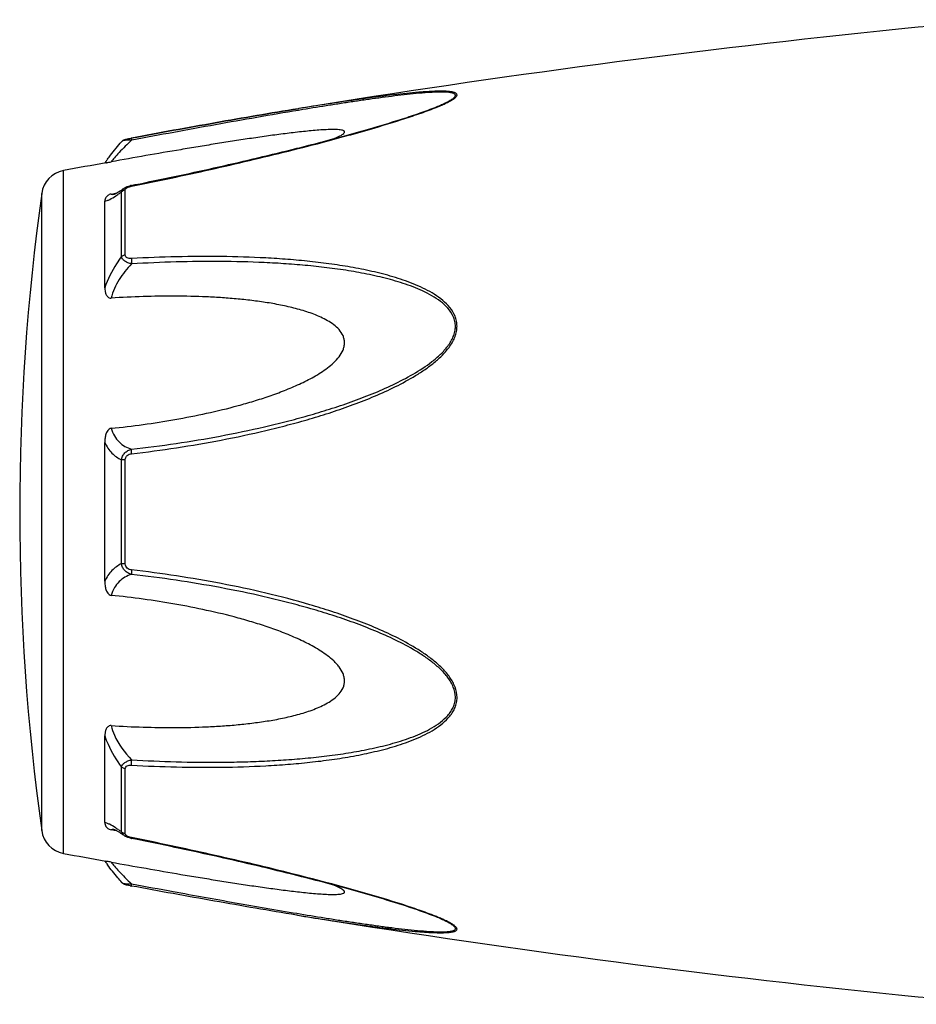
# Model space of a CAD drawing. Header units: millimetres. Extents: x 1279 to 58476, y -6899 to 74987.
# Tile 170 of 250: x 43357 to 43400, y -3103 to -3055. Entities that reach past the tile are written whole.
import ezdxf

# ---------------------------------------------------------------- set-up
doc = ezdxf.new("R2010")
doc.units = ezdxf.units.MM

msp = doc.modelspace()

# ---------------------------------------------------------------- linework, layer by layer
at = {"color": 0, "linetype": 'Continuous'}
for p, q in [((43370.534, -3059.594), (43370.505, -3059.599)), ((43370.505, -3059.599), (43370.534, -3059.594)), ((43370.729, -3059.646), (43370.518, -3059.681)), ((43370.553, -3059.591), (43370.534, -3059.594)), ((43377.263, -3059.482), (43377.266, -3059.481)), ((43361.972, -3061.189), (43361.971, -3061.189)), ((43362.431, -3061.02), (43362.447, -3061.017)), ((43362.468, -3061.119), (43362.45, -3061.122)), ((43359.15, -3095.603), (43359.15, -3062.594)), ((43358.1, -3094.504), (43358.1, -3063.693)), ((43361.458, -3063.725), (43361.607, -3063.696)), ((43361.607, -3063.696), (43361.737, -3063.672)), ((43361.618, -3063.732), (43361.618, -3063.732)), ((43361.965, -3066.748), (43361.965, -3063.625)), ((43362.084, -3063.448), (43362.092, -3063.443)), ((43362.091, -3063.443), (43362.092, -3063.443)), ((43362.143, -3066.676), (43362.143, -3063.535)), ((43362.443, -3063.308), (43362.619, -3063.273)), ((43361.15, -3068.258), (43361.15, -3064.074)), ((43361.15, -3082.447), (43361.15, -3075.734)), ((43361.965, -3081.595), (43361.965, -3076.584)), ((43362.143, -3081.61), (43362.143, -3076.569)), ((43361.15, -3094.115), (43361.15, -3089.926)), ((43361.965, -3094.564), (43361.965, -3091.436)), ((43362.143, -3094.653), (43362.143, -3091.508)), ((43361.612, -3094.495), (43361.458, -3094.465)), ((43361.739, -3094.519), (43361.612, -3094.495)), ((43361.62, -3094.458), (43361.619, -3094.458)), ((43362.092, -3094.745), (43362.084, -3094.74)), ((43362.093, -3094.746), (43362.092, -3094.745)), ((43362.635, -3094.918), (43362.443, -3094.88)), ((43370.477, -3098.594), (43370.429, -3098.586)), ((43377.242, -3098.701), (43377.24, -3098.7))]:
    msp.add_line(p, q, dxfattribs=at)
for centre, radius, start, end in [((43408.738, -3145.283), 90, 91, 95.86353), ((43450.624, -3553.138), 500, 95.86353, 99.2151), ((43373.805, -3051.101), 9.088, 292.5987, 293.6391), ((43372.83, -3048.748), 11.634, 291.7214, 292.5819), ((43450.624, -3553.138), 499, 100.32224, 100.56288), ((43368.357, -3067.284), 8.803, 144.3884, 144.9605), ((43369.412, -3068.039), 10.1, 143.5801, 144.3916), ((43359.388, -3063.872), 1.3, 100.5629, 172.094), ((43469.036, -3079.099), 112, 172.09404, 187.90596), ((43361.511, -3063.178), 0.564, 280.0673, 280.9293), ((43362.72, -3064.704), 1.423, 101.209, 104.7713), ((43358.364, -3058.66), 6.132, 302.8759, 303.8307), ((43359.388, -3094.325), 1.3, 187.906, 259.4371), ((43358.111, -3099.933), 6.609, 55.991, 57.3511), ((43356.318, -3102.578), 9.805, 54.8309, 55.9509), ((43362.228, -3094.653), 0.085, 180.0437, 189.0843), ((43362.741, -3093.383), 1.527, 257.9795, 258.733), ((43450.624, -2605.059), 499, 259.43712, 259.67709), ((43368.043, -3091.143), 8.414, 214.9878, 215.2793), ((43369.324, -3090.231), 9.986, 215.3091, 216.3792), ((43363.922, -3089.188), 8.129, 259.0591, 259.5501), ((43450.624, -2605.059), 500, 260.77609, 264.13647), ((43372.769, -3109.585), 11.789, 67.6569, 68.2206), ((43373.729, -3107.264), 9.277, 66.4168, 67.6933), ((43408.738, -3012.914), 90, 264.13647, 269)]:
    msp.add_arc(centre, radius, start, end, dxfattribs=at)
for points, knots in [([(43377.449, -3059.426), (43377.527, -3059.392), (43377.674, -3059.325), (43377.875, -3059.221), (43378.018, -3059.134), (43378.107, -3059.064), (43378.162, -3059.009), (43378.2, -3058.946), (43378.18, -3058.888), (43378.146, -3058.856), (43378.098, -3058.83), (43378.035, -3058.808), (43377.958, -3058.791), (43377.836, -3058.772), (43377.66, -3058.758), (43377.428, -3058.753), (43377.176, -3058.757), (43376.907, -3058.769), (43376.626, -3058.786), (43376.236, -3058.816), (43375.733, -3058.863), (43375.116, -3058.931), (43374.485, -3059.008), (43373.844, -3059.093), (43373.196, -3059.184), (43372.541, -3059.28), (43371.659, -3059.414), (43370.996, -3059.519), (43370.553, -3059.591)], [0, 0, 0, 0, 0.02948, 0.055907, 0.078214, 0.087353, 0.094931, 0.105555, 0.109954, 0.115017, 0.121315, 0.129009, 0.138057, 0.148338, 0.172058, 0.199047, 0.228459, 0.259634, 0.292171, 0.325754, 0.395293, 0.467136, 0.540634, 0.615369, 0.691049, 0.767475, 0.844512, 1, 1, 1, 1]), ([(43377.266, -3059.481), (43377.347, -3059.447), (43377.501, -3059.38), (43377.715, -3059.277), (43377.874, -3059.19), (43377.978, -3059.12), (43378.039, -3059.072), (43378.083, -3059.027), (43378.11, -3058.984), (43378.116, -3058.94), (43378.094, -3058.902), (43378.055, -3058.874), (43378.001, -3058.851), (43377.932, -3058.833), (43377.818, -3058.813), (43377.65, -3058.8), (43377.428, -3058.796), (43377.182, -3058.801), (43376.826, -3058.818), (43376.357, -3058.855), (43375.775, -3058.913), (43375.173, -3058.983), (43374.558, -3059.063), (43373.934, -3059.149), (43373.302, -3059.24), (43372.664, -3059.336), (43371.806, -3059.47), (43371.16, -3059.575), (43370.729, -3059.646)], [0, 0, 0, 0, 0.03089, 0.059177, 0.083881, 0.094457, 0.103528, 0.11093, 0.116684, 0.121223, 0.125685, 0.131127, 0.137993, 0.146338, 0.156051, 0.17896, 0.205464, 0.234539, 0.265468, 0.331155, 0.400252, 0.471609, 0.544574, 0.618731, 0.693793, 0.769568, 0.845928, 1, 1, 1, 1]), ([(43362.447, -3061.017), (43363.796, -3060.768), (43366.479, -3060.279), (43369.167, -3059.817), (43370.505, -3059.599)], [0, 0, 0, 0, 0.502936, 1, 1, 1, 1]), ([(43362.449, -3063.346), (43363.722, -3063.091), (43365.627, -3062.69), (43368.153, -3062.108), (43370.034, -3061.652), (43371.589, -3061.255), (43372.819, -3060.921), (43374.023, -3060.584), (43375.202, -3060.233), (43376.334, -3059.857), (43376.876, -3059.66), (43377.136, -3059.557)], [0, 0, 0, 0, 0.256646, 0.384673, 0.512244, 0.638988, 0.701822, 0.764153, 0.886175, 0.944757, 1, 1, 1, 1]), ([(43370.505, -3059.599), (43369.167, -3059.816), (43366.48, -3060.279), (43363.798, -3060.768), (43362.449, -3061.018)], [0, 0, 0, 0, 0.496975, 1, 1, 1, 1]), ([(43370.518, -3059.681), (43369.181, -3059.903), (43366.496, -3060.375), (43363.815, -3060.868), (43362.468, -3061.119)], [0, 0, 0, 0, 0.497132, 1, 1, 1, 1]), ([(43362.619, -3063.273), (43363.893, -3063.018), (43365.798, -3062.616), (43368.325, -3062.034), (43369.895, -3061.654), (43371.143, -3061.339), (43372.071, -3061.096), (43372.99, -3060.847), (43373.899, -3060.592), (43374.792, -3060.33), (43375.66, -3060.06), (43376.485, -3059.783), (43377.015, -3059.585), (43377.266, -3059.481)], [0, 0, 0, 0, 0.25737, 0.385747, 0.513657, 0.577329, 0.64069, 0.703648, 0.766063, 0.827658, 0.887975, 0.946116, 1, 1, 1, 1]), ([(43372.249, -3061.047), (43372.298, -3061.027), (43372.391, -3060.986), (43372.52, -3060.923), (43372.626, -3060.862), (43372.697, -3060.811), (43372.734, -3060.77), (43372.748, -3060.742), (43372.751, -3060.716), (43372.74, -3060.692), (43372.717, -3060.672), (43372.671, -3060.649), (43372.591, -3060.629), (43372.478, -3060.615), (43372.29, -3060.604), (43372.026, -3060.606), (43371.686, -3060.623), (43371.324, -3060.65), (43370.948, -3060.685), (43370.562, -3060.726), (43370.17, -3060.772), (43369.772, -3060.821), (43369.371, -3060.874), (43368.829, -3060.949), (43368.146, -3061.048), (43367.323, -3061.173), (43366.493, -3061.305), (43365.66, -3061.441), (43364.542, -3061.628), (43363.141, -3061.87), (43362.019, -3062.07), (43361.458, -3062.172)], [0, 0, 0, 0, 0.013224, 0.025246, 0.035584, 0.043707, 0.046793, 0.049242, 0.051265, 0.053246, 0.055591, 0.058505, 0.066098, 0.075763, 0.087038, 0.112872, 0.141444, 0.171707, 0.203125, 0.235343, 0.268137, 0.301392, 0.33501, 0.368911, 0.437385, 0.506544, 0.576211, 0.646269, 0.71663, 0.85801, 1, 1, 1, 1]), ([(43361.285, -3062.042), (43361.333, -3061.977), (43361.553, -3061.686), (43361.785, -3061.404), (43361.971, -3061.189)], [0, 0, 0, 0, 0.221481, 1, 1, 1, 1]), ([(43362.45, -3061.122), (43362.24, -3061.314), (43361.957, -3061.593), (43361.634, -3061.951), (43361.508, -3062.105), (43361.458, -3062.172)], [0, 0, 0, 0, 0.588807, 0.825815, 1, 1, 1, 1]), ([(43361.971, -3061.189), (43362, -3061.156), (43362.067, -3061.107), (43362.182, -3061.072), (43362.301, -3061.045), (43362.386, -3061.029), (43362.431, -3061.02)], [0, 0, 0, 0, 0.265729, 0.479644, 0.722816, 1, 1, 1, 1]), ([(43362.45, -3061.122), (43362.394, -3061.12), (43362.29, -3061.119), (43362.149, -3061.129), (43362.052, -3061.147), (43361.996, -3061.169), (43361.978, -3061.182), (43361.971, -3061.189)], [0, 0, 0, 0, 0.33971, 0.636245, 0.862204, 0.94183, 1, 1, 1, 1]), ([(43362.447, -3061.017), (43362.445, -3061.018), (43362.443, -3061.031), (43362.443, -3061.049), (43362.445, -3061.083), (43362.448, -3061.108), (43362.45, -3061.122)], [0, 0, 0, 0, 0.078563, 0.274425, 0.586251, 1, 1, 1, 1]), ([(43361.211, -3062.214), (43361.223, -3062.212), (43361.305, -3062.198), (43361.388, -3062.184), (43361.458, -3062.172)], [0, 0, 0, 0, 0.14802, 1, 1, 1, 1]), ([(43361.458, -3063.725), (43361.425, -3063.731), (43361.367, -3063.749), (43361.279, -3063.801), (43361.206, -3063.878), (43361.159, -3063.977), (43361.15, -3064.043), (43361.15, -3064.075)], [0, 0, 0, 0, 0.19482, 0.35748, 0.608365, 0.813655, 1, 1, 1, 1]), ([(43361.458, -3063.725), (43361.467, -3063.73), (43361.517, -3063.745), (43361.57, -3063.741), (43361.61, -3063.734)], [0, 0, 0, 0, 0.213215, 1, 1, 1, 1]), ([(43361.614, -3063.733), (43361.611, -3063.733), (43361.609, -3063.734), (43361.604, -3063.735), (43361.612, -3063.733), (43361.617, -3063.73), (43361.636, -3063.723), (43361.657, -3063.713), (43361.685, -3063.699), (43361.716, -3063.683), (43361.739, -3063.67), (43361.75, -3063.663)], [0, 0, 0, 0, 0.050729, 0.053439, 0.064665, 0.125059, 0.230112, 0.374221, 0.553235, 0.763061, 1, 1, 1, 1]), ([(43361.75, -3063.663), (43361.775, -3063.649), (43361.888, -3063.582), (43361.998, -3063.508), (43362.084, -3063.448)], [0, 0, 0, 0, 0.212027, 1, 1, 1, 1]), ([(43361.778, -3063.754), (43361.793, -3063.744), (43361.856, -3063.701), (43361.918, -3063.658), (43361.965, -3063.625)], [0, 0, 0, 0, 0.242177, 1, 1, 1, 1]), ([(43361.965, -3063.625), (43361.971, -3063.59), (43362.002, -3063.518), (43362.059, -3063.466), (43362.092, -3063.443)], [0, 0, 0, 0, 0.468978, 1, 1, 1, 1]), ([(43362.143, -3063.535), (43362.126, -3063.537), (43362.061, -3063.553), (43362, -3063.589), (43361.965, -3063.625)], [0, 0, 0, 0, 0.258764, 1, 1, 1, 1]), ([(43362.092, -3063.443), (43362.103, -3063.435), (43362.147, -3063.407), (43362.195, -3063.384), (43362.232, -3063.369)], [0, 0, 0, 0, 0.247211, 1, 1, 1, 1]), ([(43362.143, -3063.535), (43362.143, -3063.529), (43362.146, -3063.504), (43362.159, -3063.482), (43362.172, -3063.467)], [0, 0, 0, 0, 0.225175, 1, 1, 1, 1]), ([(43362.172, -3063.467), (43362.176, -3063.462), (43362.196, -3063.442), (43362.22, -3063.426), (43362.24, -3063.415)], [0, 0, 0, 0, 0.225244, 1, 1, 1, 1]), ([(43362.24, -3063.415), (43362.245, -3063.412), (43362.268, -3063.401), (43362.291, -3063.391), (43362.309, -3063.384)], [0, 0, 0, 0, 0.241505, 1, 1, 1, 1]), ([(43362.309, -3063.384), (43362.32, -3063.38), (43362.366, -3063.364), (43362.413, -3063.353), (43362.449, -3063.346)], [0, 0, 0, 0, 0.246414, 1, 1, 1, 1]), ([(43362.449, -3063.346), (43362.448, -3063.34), (43362.447, -3063.331), (43362.444, -3063.319), (43362.444, -3063.313), (43362.443, -3063.309), (43362.443, -3063.308)], [0, 0, 0, 0, 0.428218, 0.741394, 0.932956, 1, 1, 1, 1]), ([(43361.15, -3064.074), (43361.187, -3064.068), (43361.269, -3064.043), (43361.454, -3063.959), (43361.594, -3063.873), (43361.692, -3063.81)], [0, 0, 0, 0, 0.189472, 0.420855, 1, 1, 1, 1]), ([(43361.965, -3066.748), (43361.879, -3066.861), (43361.55, -3067.33), (43361.291, -3067.85), (43361.15, -3068.258)], [0, 0, 0, 0, 0.246978, 1, 1, 1, 1]), ([(43362.143, -3066.676), (43362.126, -3066.678), (43362.063, -3066.69), (43362.002, -3066.718), (43361.965, -3066.748)], [0, 0, 0, 0, 0.266982, 1, 1, 1, 1]), ([(43362.45, -3067.103), (43362.39, -3067.089), (43362.276, -3067.056), (43362.125, -3066.978), (43362.012, -3066.877), (43361.972, -3066.79), (43361.965, -3066.748)], [0, 0, 0, 0, 0.291894, 0.562609, 0.798475, 1, 1, 1, 1]), ([(43362.449, -3066.845), (43362.412, -3066.847), (43362.339, -3066.847), (43362.238, -3066.823), (43362.16, -3066.764), (43362.143, -3066.704), (43362.143, -3066.676)], [0, 0, 0, 0, 0.287056, 0.554503, 0.787456, 1, 1, 1, 1]), ([(43362.449, -3066.845), (43362.445, -3066.885), (43362.442, -3066.971), (43362.446, -3067.057), (43362.45, -3067.103)], [0, 0, 0, 0, 0.467767, 1, 1, 1, 1]), ([(43362.45, -3076.282), (43363.176, -3076.198), (43364.626, -3076.005), (43366.792, -3075.636), (43368.585, -3075.25), (43370.011, -3074.895), (43371.076, -3074.604), (43372.132, -3074.276), (43373.177, -3073.912), (43374.209, -3073.507), (43375.219, -3073.049), (43376.032, -3072.608), (43376.653, -3072.207), (43377.095, -3071.877), (43377.504, -3071.51), (43377.854, -3071.096), (43378.076, -3070.706), (43378.174, -3070.371), (43378.198, -3070.118), (43378.172, -3069.869), (43378.077, -3069.554), (43377.859, -3069.201), (43377.503, -3068.854), (43377.094, -3068.565), (43376.651, -3068.32), (43376.028, -3068.037), (43375.213, -3067.752), (43374.204, -3067.485), (43373.173, -3067.275), (43372.128, -3067.11), (43371.072, -3066.981), (43370.008, -3066.883), (43368.58, -3066.788), (43366.783, -3066.735), (43364.618, -3066.748), (43363.173, -3066.805), (43362.449, -3066.845)], [0, 0, 0, 0, 0.063635, 0.127396, 0.191296, 0.223303, 0.255348, 0.287434, 0.319562, 0.351727, 0.383919, 0.416107, 0.432182, 0.448215, 0.464156, 0.479907, 0.495291, 0.502793, 0.510127, 0.517331, 0.52445, 0.538608, 0.552922, 0.567437, 0.582127, 0.596956, 0.626929, 0.657232, 0.687777, 0.718508, 0.74939, 0.780398, 0.811517, 0.874045, 0.936883, 1, 1, 1, 1]), ([(43362.451, -3076.065), (43363.168, -3075.983), (43364.603, -3075.797), (43366.745, -3075.44), (43368.519, -3075.067), (43369.93, -3074.725), (43370.984, -3074.445), (43372.031, -3074.132), (43373.067, -3073.782), (43374.092, -3073.395), (43375.097, -3072.956), (43376.071, -3072.452), (43376.839, -3071.955), (43377.394, -3071.486), (43377.698, -3071.152), (43377.898, -3070.857), (43378.016, -3070.623), (43378.095, -3070.378), (43378.122, -3070.127), (43378.093, -3069.88), (43377.99, -3069.572), (43377.759, -3069.232), (43377.393, -3068.905), (43376.976, -3068.635), (43376.529, -3068.407), (43376.063, -3068.212), (43375.582, -3068.042), (43374.926, -3067.843), (43374.086, -3067.64), (43373.063, -3067.449), (43372.026, -3067.299), (43370.98, -3067.184), (43369.927, -3067.097), (43368.513, -3067.017), (43366.736, -3066.977), (43364.595, -3066.999), (43363.165, -3067.061), (43362.45, -3067.103)], [0, 0, 0, 0, 0.063589, 0.127295, 0.191136, 0.223111, 0.255121, 0.287171, 0.319267, 0.351401, 0.383569, 0.41575, 0.447866, 0.463844, 0.479652, 0.487454, 0.495134, 0.502662, 0.51, 0.517195, 0.524298, 0.538439, 0.552765, 0.567303, 0.582017, 0.596869, 0.611832, 0.626888, 0.657217, 0.687781, 0.718525, 0.749415, 0.780427, 0.811548, 0.874072, 0.936899, 1, 1, 1, 1]), ([(43362.45, -3067.103), (43362.22, -3067.331), (43361.81, -3067.843), (43361.539, -3068.444), (43361.458, -3068.757)], [0, 0, 0, 0, 0.500208, 1, 1, 1, 1]), ([(43361.15, -3068.259), (43361.15, -3068.31), (43361.158, -3068.413), (43361.194, -3068.539), (43361.242, -3068.632), (43361.292, -3068.697), (43361.364, -3068.75), (43361.426, -3068.759), (43361.458, -3068.757)], [0, 0, 0, 0, 0.238003, 0.476366, 0.597445, 0.721615, 0.853559, 1, 1, 1, 1]), ([(43361.458, -3075.053), (43361.974, -3075), (43363.006, -3074.877), (43364.547, -3074.636), (43366.082, -3074.338), (43367.351, -3074.03), (43368.356, -3073.741), (43369.104, -3073.501), (43369.843, -3073.231), (43370.568, -3072.924), (43371.155, -3072.629), (43371.605, -3072.359), (43371.928, -3072.135), (43372.228, -3071.886), (43372.492, -3071.604), (43372.66, -3071.332), (43372.736, -3071.096), (43372.756, -3070.915), (43372.737, -3070.738), (43372.661, -3070.516), (43372.493, -3070.272), (43372.228, -3070.037), (43371.926, -3069.843), (43371.604, -3069.678), (43371.153, -3069.489), (43370.564, -3069.301), (43369.84, -3069.126), (43369.101, -3068.989), (43368.354, -3068.881), (43367.6, -3068.799), (43366.84, -3068.738), (43365.822, -3068.681), (43364.542, -3068.654), (43363.001, -3068.676), (43361.972, -3068.725), (43361.458, -3068.757)], [0, 0, 0, 0, 0.063495, 0.12712, 0.190878, 0.25478, 0.286791, 0.31884, 0.350926, 0.383041, 0.415158, 0.431203, 0.447213, 0.463143, 0.478902, 0.4943, 0.5018, 0.509129, 0.516317, 0.523425, 0.537606, 0.551987, 0.566584, 0.581352, 0.596258, 0.626376, 0.656797, 0.687441, 0.718253, 0.749203, 0.780268, 0.811433, 0.874017, 0.936884, 1, 1, 1, 1]), ([(43361.458, -3075.053), (43361.424, -3075.056), (43361.359, -3075.083), (43361.29, -3075.159), (43361.241, -3075.247), (43361.193, -3075.372), (43361.158, -3075.535), (43361.15, -3075.668), (43361.15, -3075.734)], [0, 0, 0, 0, 0.125535, 0.252013, 0.377694, 0.502869, 0.751849, 1, 1, 1, 1]), ([(43361.458, -3075.053), (43361.495, -3075.182), (43361.595, -3075.423), (43361.83, -3075.722), (43362.121, -3075.936), (43362.339, -3076.029), (43362.451, -3076.065)], [0, 0, 0, 0, 0.272929, 0.523074, 0.761734, 1, 1, 1, 1]), ([(43361.15, -3075.734), (43361.237, -3075.923), (43361.461, -3076.265), (43361.794, -3076.501), (43361.965, -3076.584)], [0, 0, 0, 0, 0.522223, 1, 1, 1, 1]), ([(43361.965, -3076.584), (43361.972, -3076.521), (43362.005, -3076.396), (43362.115, -3076.238), (43362.27, -3076.124), (43362.39, -3076.08), (43362.451, -3076.065)], [0, 0, 0, 0, 0.250125, 0.500215, 0.750197, 1, 1, 1, 1]), ([(43362.45, -3076.282), (43362.446, -3076.24), (43362.443, -3076.167), (43362.445, -3076.094), (43362.451, -3076.065)], [0, 0, 0, 0, 0.583261, 1, 1, 1, 1]), ([(43362.143, -3076.569), (43362.126, -3076.57), (43362.067, -3076.572), (43362.007, -3076.577), (43361.965, -3076.584)], [0, 0, 0, 0, 0.284006, 1, 1, 1, 1]), ([(43362.143, -3076.569), (43362.143, -3076.531), (43362.158, -3076.452), (43362.231, -3076.357), (43362.336, -3076.302), (43362.412, -3076.286), (43362.45, -3076.282)], [0, 0, 0, 0, 0.249368, 0.500015, 0.750587, 1, 1, 1, 1]), ([(43361.965, -3081.595), (43361.794, -3081.679), (43361.461, -3081.916), (43361.237, -3082.257), (43361.15, -3082.447)], [0, 0, 0, 0, 0.477899, 1, 1, 1, 1]), ([(43362.45, -3082.114), (43362.389, -3082.099), (43362.269, -3082.055), (43362.115, -3081.941), (43362.005, -3081.783), (43361.972, -3081.658), (43361.965, -3081.595)], [0, 0, 0, 0, 0.249817, 0.499798, 0.74986, 1, 1, 1, 1]), ([(43362.143, -3081.61), (43362.126, -3081.609), (43362.067, -3081.607), (43362.007, -3081.602), (43361.965, -3081.595)], [0, 0, 0, 0, 0.284019, 1, 1, 1, 1]), ([(43362.449, -3081.897), (43362.411, -3081.893), (43362.335, -3081.877), (43362.231, -3081.822), (43362.158, -3081.727), (43362.143, -3081.648), (43362.143, -3081.61)], [0, 0, 0, 0, 0.249451, 0.500018, 0.750583, 1, 1, 1, 1]), ([(43362.45, -3082.114), (43362.338, -3082.15), (43362.12, -3082.243), (43361.829, -3082.459), (43361.595, -3082.757), (43361.495, -3082.999), (43361.458, -3083.128)], [0, 0, 0, 0, 0.238394, 0.476974, 0.727116, 1, 1, 1, 1]), ([(43362.449, -3081.897), (43362.445, -3081.939), (43362.442, -3082.012), (43362.444, -3082.085), (43362.45, -3082.114)], [0, 0, 0, 0, 0.582827, 1, 1, 1, 1]), ([(43362.45, -3091.338), (43363.174, -3091.379), (43364.619, -3091.437), (43366.784, -3091.453), (43368.58, -3091.392), (43370.009, -3091.299), (43371.073, -3091.204), (43372.129, -3091.074), (43373.174, -3090.906), (43374.204, -3090.696), (43375.213, -3090.43), (43376.029, -3090.144), (43376.651, -3089.861), (43377.094, -3089.615), (43377.503, -3089.326), (43377.799, -3089.035), (43377.989, -3088.767), (43378.103, -3088.549), (43378.175, -3088.312), (43378.207, -3087.977), (43378.116, -3087.547), (43377.857, -3087.082), (43377.504, -3086.669), (43377.095, -3086.302), (43376.653, -3085.972), (43376.032, -3085.571), (43375.219, -3085.13), (43374.209, -3084.671), (43373.177, -3084.266), (43372.131, -3083.904), (43370.724, -3083.47), (43368.945, -3083.002), (43366.791, -3082.548), (43364.625, -3082.176), (43363.175, -3081.981), (43362.449, -3081.897)], [0, 0, 0, 0, 0.063127, 0.125969, 0.188473, 0.219596, 0.250616, 0.281496, 0.312222, 0.342767, 0.373071, 0.403045, 0.417875, 0.432563, 0.447076, 0.461383, 0.468491, 0.475585, 0.482706, 0.489913, 0.504703, 0.520085, 0.535843, 0.551789, 0.567824, 0.583902, 0.616092, 0.648285, 0.680449, 0.712576, 0.744661, 0.808707, 0.872603, 0.936364, 1, 1, 1, 1]), ([(43362.451, -3091.08), (43363.166, -3091.122), (43364.596, -3091.184), (43366.382, -3091.206), (43367.806, -3091.182), (43368.869, -3091.141), (43369.928, -3091.081), (43370.981, -3090.997), (43372.028, -3090.882), (43373.064, -3090.729), (43374.087, -3090.539), (43375.091, -3090.295), (43375.906, -3090.033), (43376.53, -3089.771), (43376.977, -3089.543), (43377.393, -3089.273), (43377.699, -3088.998), (43377.898, -3088.742), (43378.018, -3088.53), (43378.096, -3088.298), (43378.131, -3087.967), (43378.031, -3087.541), (43377.758, -3087.089), (43377.394, -3086.691), (43376.978, -3086.34), (43376.531, -3086.024), (43375.909, -3085.642), (43375.096, -3085.221), (43374.091, -3084.782), (43373.067, -3084.395), (43372.03, -3084.047), (43370.983, -3083.734), (43369.93, -3083.45), (43368.518, -3083.108), (43366.743, -3082.744), (43364.602, -3082.384), (43363.168, -3082.196), (43362.45, -3082.114)], [0, 0, 0, 0, 0.063114, 0.125949, 0.157245, 0.188456, 0.219582, 0.250607, 0.281495, 0.312234, 0.342798, 0.373129, 0.40314, 0.417992, 0.432705, 0.447241, 0.461558, 0.468661, 0.475744, 0.482848, 0.490045, 0.504858, 0.520307, 0.536124, 0.552106, 0.56816, 0.584244, 0.616427, 0.648598, 0.680734, 0.712828, 0.744881, 0.776894, 0.808867, 0.872702, 0.936412, 1, 1, 1, 1]), ([(43361.15, -3082.447), (43361.15, -3082.513), (43361.158, -3082.646), (43361.193, -3082.809), (43361.241, -3082.933), (43361.29, -3083.021), (43361.359, -3083.098), (43361.424, -3083.124), (43361.458, -3083.128)], [0, 0, 0, 0, 0.248169, 0.497163, 0.622341, 0.748019, 0.874484, 1, 1, 1, 1]), ([(43361.458, -3089.426), (43361.972, -3089.459), (43363.001, -3089.508), (43364.542, -3089.529), (43365.822, -3089.501), (43366.841, -3089.445), (43367.6, -3089.383), (43368.354, -3089.3), (43369.101, -3089.193), (43369.84, -3089.056), (43370.565, -3088.88), (43371.153, -3088.691), (43371.604, -3088.502), (43371.927, -3088.338), (43372.228, -3088.143), (43372.493, -3087.908), (43372.662, -3087.664), (43372.737, -3087.442), (43372.756, -3087.265), (43372.736, -3087.084), (43372.659, -3086.848), (43372.526, -3086.631), (43372.362, -3086.436), (43372.179, -3086.252), (43371.928, -3086.044), (43371.605, -3085.821), (43371.155, -3085.55), (43370.568, -3085.256), (43369.843, -3084.948), (43369.104, -3084.679), (43368.356, -3084.438), (43367.351, -3084.149), (43366.082, -3083.842), (43364.547, -3083.544), (43363.006, -3083.303), (43361.974, -3083.18), (43361.458, -3083.128)], [0, 0, 0, 0, 0.063112, 0.125975, 0.188555, 0.219719, 0.250782, 0.281729, 0.312543, 0.343186, 0.373609, 0.403727, 0.418634, 0.433407, 0.448005, 0.462391, 0.476578, 0.483689, 0.490881, 0.498215, 0.505719, 0.521118, 0.528977, 0.536891, 0.552822, 0.568831, 0.584876, 0.616992, 0.649103, 0.681187, 0.713234, 0.745242, 0.809138, 0.87289, 0.93651, 1, 1, 1, 1]), ([(43361.458, -3089.426), (43361.426, -3089.424), (43361.364, -3089.434), (43361.292, -3089.487), (43361.241, -3089.552), (43361.194, -3089.645), (43361.158, -3089.771), (43361.15, -3089.874), (43361.15, -3089.926)], [0, 0, 0, 0, 0.146355, 0.278259, 0.402425, 0.523518, 0.761934, 1, 1, 1, 1]), ([(43361.458, -3089.426), (43361.498, -3089.582), (43361.715, -3090.194), (43362.105, -3090.737), (43362.451, -3091.08)], [0, 0, 0, 0, 0.247925, 1, 1, 1, 1]), ([(43361.15, -3089.926), (43361.197, -3090.062), (43361.408, -3090.596), (43361.705, -3091.095), (43361.965, -3091.436)], [0, 0, 0, 0, 0.251574, 1, 1, 1, 1]), ([(43361.965, -3091.436), (43361.972, -3091.394), (43362.012, -3091.307), (43362.125, -3091.205), (43362.276, -3091.128), (43362.391, -3091.094), (43362.451, -3091.08)], [0, 0, 0, 0, 0.201639, 0.43756, 0.708236, 1, 1, 1, 1]), ([(43362.143, -3091.508), (43362.143, -3091.48), (43362.16, -3091.42), (43362.238, -3091.361), (43362.34, -3091.337), (43362.412, -3091.336), (43362.45, -3091.338)], [0, 0, 0, 0, 0.212614, 0.445637, 0.713059, 1, 1, 1, 1]), ([(43362.45, -3091.338), (43362.445, -3091.298), (43362.442, -3091.212), (43362.447, -3091.126), (43362.451, -3091.08)], [0, 0, 0, 0, 0.467922, 1, 1, 1, 1]), ([(43362.143, -3091.508), (43362.126, -3091.506), (43362.063, -3091.494), (43362.002, -3091.466), (43361.965, -3091.436)], [0, 0, 0, 0, 0.267018, 1, 1, 1, 1]), ([(43361.676, -3094.368), (43361.581, -3094.308), (43361.445, -3094.225), (43361.266, -3094.145), (43361.186, -3094.121), (43361.15, -3094.115)], [0, 0, 0, 0, 0.577794, 0.80943, 1, 1, 1, 1]), ([(43361.15, -3094.115), (43361.15, -3094.146), (43361.159, -3094.213), (43361.206, -3094.312), (43361.279, -3094.389), (43361.367, -3094.441), (43361.425, -3094.459), (43361.458, -3094.465)], [0, 0, 0, 0, 0.186516, 0.391937, 0.642812, 0.805374, 1, 1, 1, 1]), ([(43361.619, -3094.458), (43361.603, -3094.455), (43361.55, -3094.447), (43361.492, -3094.449), (43361.458, -3094.465)], [0, 0, 0, 0, 0.296315, 1, 1, 1, 1]), ([(43361.754, -3094.528), (43361.726, -3094.511), (43361.68, -3094.487), (43361.632, -3094.464), (43361.614, -3094.458)], [0, 0, 0, 0, 0.632551, 1, 1, 1, 1]), ([(43362.084, -3094.74), (43362.053, -3094.719), (43361.946, -3094.645), (43361.836, -3094.574), (43361.754, -3094.528)], [0, 0, 0, 0, 0.283099, 1, 1, 1, 1]), ([(43362.143, -3094.653), (43362.126, -3094.651), (43362.061, -3094.635), (43362, -3094.599), (43361.965, -3094.564)], [0, 0, 0, 0, 0.258792, 1, 1, 1, 1]), ([(43362.092, -3094.745), (43362.059, -3094.723), (43362.002, -3094.67), (43361.971, -3094.598), (43361.965, -3094.564)], [0, 0, 0, 0, 0.53106, 1, 1, 1, 1]), ([(43362.241, -3094.774), (43362.228, -3094.767), (43362.187, -3094.741), (43362.15, -3094.7), (43362.144, -3094.667)], [0, 0, 0, 0, 0.308636, 1, 1, 1, 1]), ([(43362.288, -3094.84), (43362.27, -3094.834), (43362.202, -3094.809), (43362.137, -3094.776), (43362.093, -3094.746)], [0, 0, 0, 0, 0.254193, 1, 1, 1, 1]), ([(43362.31, -3094.804), (43362.304, -3094.802), (43362.281, -3094.793), (43362.258, -3094.783), (43362.241, -3094.774)], [0, 0, 0, 0, 0.257368, 1, 1, 1, 1]), ([(43362.449, -3094.842), (43362.448, -3094.848), (43362.446, -3094.857), (43362.444, -3094.869), (43362.444, -3094.875), (43362.442, -3094.88), (43362.443, -3094.88)], [0, 0, 0, 0, 0.428099, 0.741246, 0.932847, 1, 1, 1, 1]), ([(43377.143, -3098.638), (43376.883, -3098.534), (43376.342, -3098.336), (43375.209, -3097.96), (43373.725, -3097.517), (43371.899, -3097.015), (43369.41, -3096.375), (43366.26, -3095.636), (43363.723, -3095.097), (43362.449, -3094.842)], [0, 0, 0, 0, 0.055213, 0.113792, 0.23581, 0.360995, 0.487722, 0.743348, 1, 1, 1, 1]), ([(43377.242, -3098.701), (43376.99, -3098.597), (43376.46, -3098.4), (43375.636, -3098.123), (43374.77, -3097.854), (43373.576, -3097.503), (43372.052, -3097.084), (43369.572, -3096.447), (43366.433, -3095.711), (43363.905, -3095.173), (43362.635, -3094.918)], [0, 0, 0, 0, 0.054079, 0.112293, 0.172626, 0.23422, 0.359577, 0.486553, 0.742745, 1, 1, 1, 1]), ([(43361.458, -3096.025), (43361.426, -3096.02), (43361.342, -3096.005), (43361.257, -3095.992), (43361.205, -3095.982)], [0, 0, 0, 0, 0.376124, 1, 1, 1, 1]), ([(43361.458, -3096.025), (43361.508, -3096.093), (43361.634, -3096.246), (43361.857, -3096.494), (43362.136, -3096.78), (43362.341, -3096.976), (43362.451, -3097.076)], [0, 0, 0, 0, 0.174298, 0.411219, 0.692021, 1, 1, 1, 1]), ([(43361.458, -3096.025), (43362.02, -3096.127), (43363.144, -3096.327), (43364.547, -3096.57), (43365.666, -3096.757), (43366.501, -3096.893), (43367.332, -3097.025), (43368.157, -3097.15), (43368.84, -3097.249), (43369.383, -3097.323), (43369.785, -3097.376), (43370.183, -3097.425), (43370.576, -3097.471), (43370.962, -3097.512), (43371.338, -3097.546), (43371.699, -3097.573), (43372.039, -3097.589), (43372.302, -3097.59), (43372.489, -3097.578), (43372.601, -3097.563), (43372.678, -3097.542), (43372.723, -3097.518), (43372.743, -3097.498), (43372.752, -3097.473), (43372.746, -3097.446), (43372.729, -3097.418), (43372.69, -3097.377), (43372.617, -3097.325), (43372.508, -3097.263), (43372.377, -3097.2), (43372.283, -3097.159), (43372.234, -3097.138)], [0, 0, 0, 0, 0.142006, 0.283398, 0.353765, 0.423828, 0.493495, 0.562647, 0.631121, 0.66502, 0.698626, 0.731869, 0.764656, 0.796849, 0.828224, 0.858442, 0.886945, 0.912611, 0.92378, 0.93331, 0.940718, 0.943524, 0.945777, 0.947738, 0.949832, 0.952411, 0.955637, 0.963997, 0.974507, 0.98666, 1, 1, 1, 1]), ([(43361.971, -3097.01), (43361.905, -3096.934), (43361.668, -3096.655), (43361.441, -3096.368), (43361.284, -3096.154)], [0, 0, 0, 0, 0.274505, 1, 1, 1, 1]), ([(43362.38, -3097.169), (43362.34, -3097.161), (43362.266, -3097.146), (43362.16, -3097.121), (43362.058, -3097.086), (43361.998, -3097.04), (43361.971, -3097.01)], [0, 0, 0, 0, 0.273626, 0.507992, 0.727544, 1, 1, 1, 1]), ([(43361.971, -3097.01), (43361.977, -3097.017), (43361.996, -3097.03), (43362.052, -3097.052), (43362.149, -3097.07), (43362.29, -3097.079), (43362.395, -3097.079), (43362.451, -3097.076)], [0, 0, 0, 0, 0.057868, 0.137343, 0.363312, 0.660033, 1, 1, 1, 1]), ([(43362.448, -3097.182), (43362.445, -3097.181), (43362.444, -3097.168), (43362.444, -3097.15), (43362.446, -3097.116), (43362.449, -3097.091), (43362.451, -3097.076)], [0, 0, 0, 0, 0.078467, 0.274376, 0.586265, 1, 1, 1, 1]), ([(43370.429, -3098.586), (43369.104, -3098.371), (43366.442, -3097.912), (43363.784, -3097.428), (43362.448, -3097.182)], [0, 0, 0, 0, 0.497068, 1, 1, 1, 1]), ([(43362.451, -3097.076), (43363.121, -3097.201), (43364.792, -3097.509), (43367.455, -3097.992), (43369.45, -3098.336), (43370.443, -3098.501)], [0, 0, 0, 0, 0.251917, 0.627872, 1, 1, 1, 1]), ([(43370.443, -3098.501), (43370.889, -3098.576), (43371.555, -3098.685), (43372.442, -3098.825), (43373.1, -3098.925), (43373.753, -3099.02), (43374.399, -3099.111), (43375.035, -3099.194), (43375.658, -3099.268), (43376.262, -3099.331), (43376.749, -3099.371), (43377.121, -3099.391), (43377.377, -3099.398), (43377.612, -3099.396), (43377.789, -3099.384), (43377.912, -3099.365), (43377.987, -3099.347), (43378.047, -3099.325), (43378.091, -3099.297), (43378.115, -3099.259), (43378.111, -3099.214), (43378.084, -3099.169), (43378.04, -3099.122), (43377.979, -3099.073), (43377.872, -3099.001), (43377.709, -3098.911), (43377.486, -3098.805), (43377.326, -3098.736), (43377.242, -3098.701)], [0, 0, 0, 0, 0.153439, 0.229445, 0.304902, 0.379707, 0.453642, 0.526452, 0.597735, 0.666841, 0.732698, 0.763801, 0.793118, 0.81995, 0.843381, 0.853458, 0.862207, 0.869459, 0.875128, 0.87961, 0.884095, 0.889726, 0.896977, 0.905865, 0.916254, 0.94079, 0.969089, 1, 1, 1, 1]), ([(43370.477, -3098.594), (43370.924, -3098.667), (43371.593, -3098.773), (43372.483, -3098.908), (43373.143, -3099.005), (43373.798, -3099.097), (43374.445, -3099.183), (43375.081, -3099.261), (43375.704, -3099.33), (43376.212, -3099.378), (43376.606, -3099.408), (43376.89, -3099.425), (43377.161, -3099.437), (43377.417, -3099.441), (43377.651, -3099.436), (43377.829, -3099.423), (43377.954, -3099.404), (43378.032, -3099.386), (43378.097, -3099.365), (43378.147, -3099.339), (43378.182, -3099.306), (43378.194, -3099.264), (43378.182, -3099.22), (43378.151, -3099.175), (43378.104, -3099.128), (43378.015, -3099.057), (43377.872, -3098.969), (43377.669, -3098.864), (43377.52, -3098.796), (43377.441, -3098.762)], [0, 0, 0, 0, 0.155309, 0.232207, 0.308518, 0.38411, 0.45876, 0.532202, 0.604002, 0.673502, 0.707078, 0.73962, 0.77081, 0.800217, 0.827213, 0.851007, 0.8614, 0.870581, 0.878415, 0.8848, 0.889847, 0.894233, 0.899058, 0.905123, 0.912705, 0.92179, 0.943969, 0.970425, 1, 1, 1, 1])]:
    msp.add_open_spline(points, degree=3, knots=knots, dxfattribs=at)
for points in [[(43362.232, -3063.369), (43362.273, -3063.353), (43362.315, -3063.339), (43362.357, -3063.328)], [(43362.423, -3094.876), (43362.378, -3094.866), (43362.332, -3094.854), (43362.288, -3094.84)], [(43362.357, -3094.82), (43362.341, -3094.815), (43362.326, -3094.81), (43362.31, -3094.804)], [(43362.449, -3094.842), (43362.418, -3094.836), (43362.387, -3094.829), (43362.357, -3094.82)]]:
    msp.add_open_spline(points, degree=3, dxfattribs=at)

doc.saveas('drawing.dxf')
